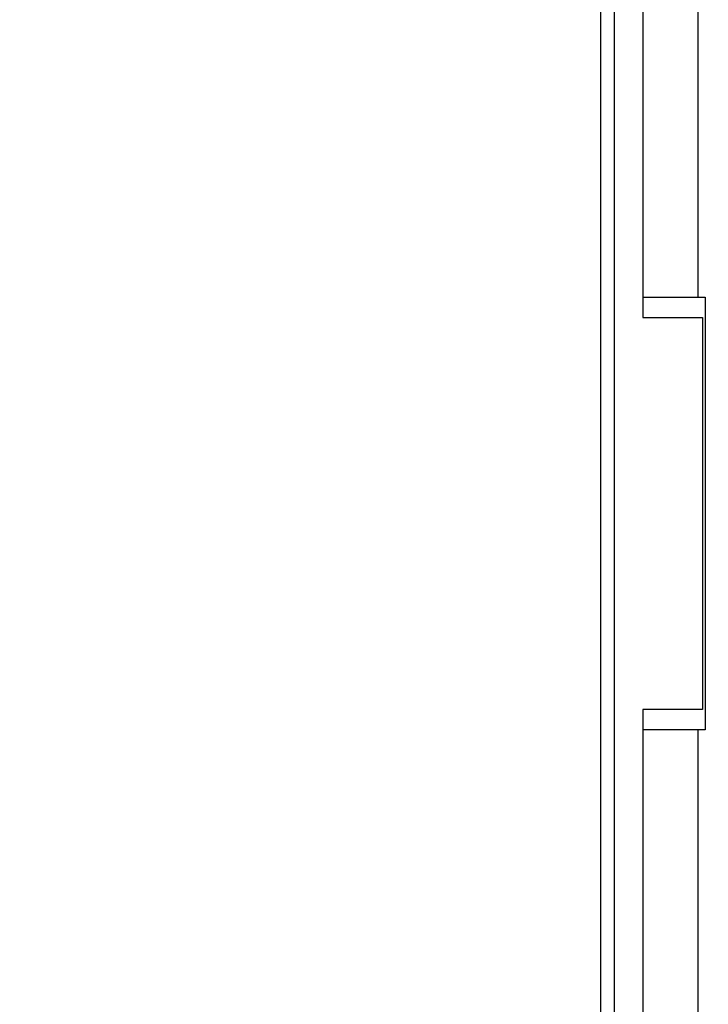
# Model space of a CAD drawing. Header units: inches. Extents: x 0 to 34, y 0 to 22.
# Tile 12 of 53: x 7.3 to 8.3, y 9.5 to 11. Entities that reach past the tile are written whole.
import ezdxf

# ---------------------------------------------------------------- set-up
doc = ezdxf.new("R2010")
doc.units = ezdxf.units.IN
doc.header["$LTSCALE"] = 1.87
doc.header["$MEASUREMENT"] = 0
doc.layers.get('0').update_dxf_attribs({"linetype": 'CONTINUOUS'})
doc.layers.add('DIMENSIONS', color=7, linetype='CONTINUOUS')
doc.styles.get("Standard").update_dxf_attribs({"font": 'txt', "width": 0.8})
doc.dimstyles.new('DIMSTYLE_1', dxfattribs={"dimtxt": 0.125, "dimasz": 0.18, "dimexe": 0.18, "dimexo": 0.0625, "dimgap": 0.09, "dimtad": 0, "dimtih": 1, "dimtoh": 1, "dimdec": 3, "dimlfac": 0.5, "dimzin": 4, "dimdsep": 46, "dimtxsty": 'STANDARD', "dimblk": '_FILLED', "dimblk1": '_FILLED', "dimblk2": '_FILLED', "dimcen": 0.09, "dimadec": 0, "dimazin": 0, "dimtp": 0.01, "dimtm": 0.01, "dimtfac": 1, "dimtdec": 3, "dimtofl": 0, "dimtmove": 0, "dimatfit": 3, "dimldrblk": '_FILLED', "dimfxl": 1, "dimtolj": 1, "dimtzin": 4, "dimarcsym": 0})

# ---------------------------------------------------------------- blocks, each defined once
blk = doc.blocks.new('*D2')
at = {"layer": 'DIMENSIONS', "color": 2, "linetype": 'CONTINUOUS'}
blk.add_line((8.2164, 16.0285), (7.4326, 16.0285), dxfattribs=at)
at = {"layer": 'DIMENSIONS', "color": 2, "linetype": 'CONTINUOUS', "insert": (7.3701, 16.091), "char_height": 0.125, "width": 1.425, "attachment_point": 3, "line_spacing_factor": 0.9}
blk.add_mtext('4.642{\\Ftxt.shx;\\W1.000000;\\H0.125000; }[117.91]', dxfattribs=at)
blk = doc.blocks.new('_FILLED')
at = {"color": 0, "linetype": 'BYBLOCK'}
blk.add_solid([(0, 0), (-1, 0.1736), (-1, -0.1736)], dxfattribs=at)
blk = doc.blocks.new('*D3')
at = {"layer": 'DIMENSIONS', "color": 2, "linetype": 'CONTINUOUS'}
blk.add_line((8.1824, 16.3725), (7.4326, 16.3725), dxfattribs=at)
at = {"layer": 'DIMENSIONS', "color": 2, "linetype": 'CONTINUOUS', "insert": (7.3701, 16.435), "char_height": 0.125, "width": 1.425, "attachment_point": 3, "line_spacing_factor": 0.9}
blk.add_mtext('4.814{\\Ftxt.shx;\\W1.000000;\\H0.125000; }[122.28]', dxfattribs=at)
blk = doc.blocks.new('*D5')
at = {"layer": 'DIMENSIONS', "color": 2, "linetype": 'CONTINUOUS'}
blk.add_line((8.2116, 15.0405), (7.4326, 15.0405), dxfattribs=at)
at = {"layer": 'DIMENSIONS', "color": 2, "linetype": 'CONTINUOUS', "insert": (7.3701, 15.103), "char_height": 0.125, "width": 1.425, "attachment_point": 3, "line_spacing_factor": 0.9}
blk.add_mtext('4.148{\\Ftxt.shx;\\W1.000000;\\H0.125000; }[105.36]', dxfattribs=at)

msp = doc.modelspace()

# ---------------------------------------------------------------- linework, layer by layer
at = {"color": 7, "linetype": 'CONTINUOUS'}
for p, q in [((8.1201, 6.5005), (8.1201, 16.6285)), ((8.1401, 6.5605), (8.1401, 16.5685)), ((8.1821, 11.1745), (8.1821, 10.5545)), ((8.2641, 10.5845), (8.2641, 11.1445)), ((8.1821, 10.5845), (8.2741, 10.5845)), ((8.2741, 10.5845), (8.2741, 9.9445)), ((8.1821, 10.5545), (8.2701, 10.5545)), ((8.2701, 10.5545), (8.2701, 9.9745)), ((8.2701, 9.9745), (8.1821, 9.9745)), ((8.1821, 9.9745), (8.1821, 9.3545)), ((8.2741, 9.9445), (8.1821, 9.9445)), ((8.2641, 9.3845), (8.2641, 9.9445))]:
    msp.add_line(p, q, dxfattribs=at)

# ---------------------------------------------------------------- dimensions: what is measured, and where the dimension line sits
at = {"layer": 'DIMENSIONS', "color": 2, "linetype": 'CONTINUOUS'}
for feature_location, offset, origin, picture, middle in [((8.1824, 16.3725), (-0.7498, 0), (8.2449, 6.7445), '*D3', (6.3576, 16.3725)), ((8.2164, 16.0285), (-0.7838, 0), (8.2789, 6.7445), '*D2', (6.3576, 16.0285)), ((8.2116, 15.0405), (-0.779, 0), (8.2741, 6.7445), '*D5', (6.3576, 15.0405))]:
    dim = msp.add_ordinate_dim(feature_location=feature_location, offset=offset, dtype=0, origin=origin, dimstyle='DIMSTYLE_1', dxfattribs=at)
    dim.commit()
    dim.dimension.update_dxf_attribs({"geometry": picture, "text_midpoint": middle})

doc.saveas('drawing.dxf')
